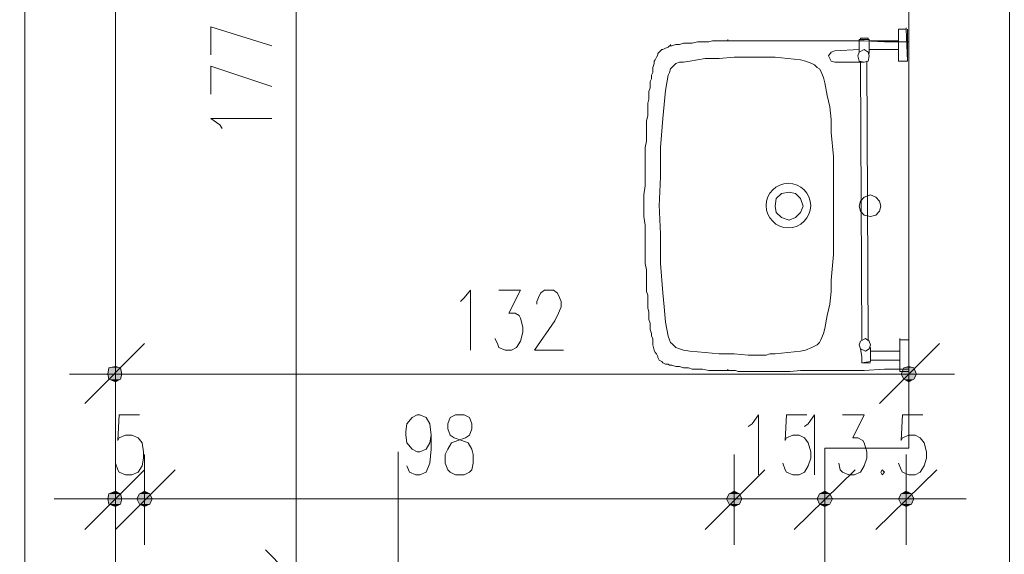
# Model space of a CAD drawing. Header units: millimetres. Extents: x -1147 to 4913, y -2332 to 921.
# Tile 111 of 119: x 3882 to 4046, y -704 to -615. Entities that reach past the tile are written whole.
import ezdxf

# ---------------------------------------------------------------- set-up
doc = ezdxf.new("R2010")
doc.units = ezdxf.units.MM
doc.header["$LTSCALE"] = 0.2
doc.layers.add('C00-00-00', color=7, linetype='Continuous')

msp = doc.modelspace()

# ---------------------------------------------------------------- hatches: boundary and pattern name
at = {"layer": 'C00-00-00'}
h = msp.add_hatch(color=256, dxfattribs=at)
h.dxf.hatch_style = 2
h.paths.add_polyline_path([(3899.074, -672.669), (3897.172, -672.669), (3898.228, -672.457)])
h = msp.add_hatch(color=256, dxfattribs=at)
h.dxf.hatch_style = 2
h.paths.add_polyline_path([(4030.097, -672.457), (4029.25, -672.669), (4030.944, -672.669)])
h = msp.add_hatch(color=256, dxfattribs=at)
h.dxf.hatch_style = 2
h.paths.add_polyline_path([(3899.287, -673.729), (3896.96, -673.729), (3897.172, -672.669)])
h = msp.add_hatch(color=256, dxfattribs=at)
h.dxf.hatch_style = 2
h.paths.add_polyline_path([(3899.074, -674.575), (3899.287, -673.729), (3896.96, -673.729)])
h = msp.add_hatch(color=256, dxfattribs=at)
h.dxf.hatch_style = 2
h.paths.add_polyline_path([(3899.074, -674.575), (3897.172, -674.575), (3896.96, -673.729)])
h = msp.add_hatch(color=256, dxfattribs=at)
h.dxf.hatch_style = 2
h.paths.add_polyline_path([(3899.287, -673.729), (3899.074, -672.669), (3897.172, -672.669)])
h = msp.add_hatch(color=256, dxfattribs=at)
h.dxf.hatch_style = 2
h.paths.add_polyline_path([(4029.25, -672.669), (4028.825, -673.729), (4031.369, -673.729)])
h = msp.add_hatch(color=256, dxfattribs=at)
h.dxf.hatch_style = 2
h.paths.add_polyline_path([(4028.825, -673.729), (4029.25, -674.575), (4030.944, -674.575)])
h = msp.add_hatch(color=256, dxfattribs=at)
h.dxf.hatch_style = 2
h.paths.add_polyline_path([(4028.825, -673.729), (4031.369, -673.729), (4030.944, -674.575)])
h = msp.add_hatch(color=256, dxfattribs=at)
h.dxf.hatch_style = 2
h.paths.add_polyline_path([(4029.25, -672.669), (4030.944, -672.669), (4031.369, -673.729)])
h = msp.add_hatch(color=256, dxfattribs=at)
h.dxf.hatch_style = 2
h.paths.add_polyline_path([(3898.228, -675.001), (3899.074, -674.575), (3897.172, -674.575)])
h = msp.add_hatch(color=256, dxfattribs=at)
h.dxf.hatch_style = 2
h.paths.add_polyline_path([(4029.25, -674.575), (4030.944, -674.575), (4030.097, -675.001)])
h = msp.add_hatch(color=256, dxfattribs=at)
h.dxf.hatch_style = 2
h.paths.add_polyline_path([(3897.172, -693.625), (3896.96, -694.472), (3899.287, -694.472)])
h = msp.add_hatch(color=256, dxfattribs=at)
h.dxf.hatch_style = 2
h.paths.add_polyline_path([(3898.228, -693.203), (3897.172, -693.625), (3899.074, -693.625)])
h = msp.add_hatch(color=256, dxfattribs=at)
h.dxf.hatch_style = 2
h.paths.add_polyline_path([(3897.172, -693.625), (3899.074, -693.625), (3899.287, -694.472)])
h = msp.add_hatch(color=256, dxfattribs=at)
h.dxf.hatch_style = 2
h.paths.add_polyline_path([(3904.368, -694.472), (3901.827, -694.472), (3902.249, -693.625)])
h = msp.add_hatch(color=256, dxfattribs=at)
h.dxf.hatch_style = 2
h.paths.add_polyline_path([(3904.368, -694.472), (3901.827, -694.472), (3902.249, -693.625)])
h = msp.add_hatch(color=256, dxfattribs=at)
h.dxf.hatch_style = 2
h.paths.add_polyline_path([(3903.942, -693.625), (3902.249, -693.625), (3903.095, -693.203)])
h = msp.add_hatch(color=256, dxfattribs=at)
h.dxf.hatch_style = 2
h.paths.add_polyline_path([(3903.942, -693.625), (3902.249, -693.625), (3903.095, -693.203)])
h = msp.add_hatch(color=256, dxfattribs=at)
h.dxf.hatch_style = 2
h.paths.add_polyline_path([(3904.368, -694.472), (3903.942, -693.625), (3902.249, -693.625)])
h = msp.add_hatch(color=256, dxfattribs=at)
h.dxf.hatch_style = 2
h.paths.add_polyline_path([(3904.368, -694.472), (3903.942, -693.625), (3902.249, -693.625)])
h = msp.add_hatch(color=256, dxfattribs=at)
h.dxf.hatch_style = 2
h.paths.add_polyline_path([(4000.253, -693.625), (3999.827, -694.472), (4002.368, -694.472)])
h = msp.add_hatch(color=256, dxfattribs=at)
h.dxf.hatch_style = 2
h.paths.add_polyline_path([(4000.253, -693.625), (3999.827, -694.472), (4002.368, -694.472)])
h = msp.add_hatch(color=256, dxfattribs=at)
h.dxf.hatch_style = 2
h.paths.add_polyline_path([(4001.1, -693.203), (4000.253, -693.625), (4001.946, -693.625)])
h = msp.add_hatch(color=256, dxfattribs=at)
h.dxf.hatch_style = 2
h.paths.add_polyline_path([(4001.1, -693.203), (4000.253, -693.625), (4001.946, -693.625)])
h = msp.add_hatch(color=256, dxfattribs=at)
h.dxf.hatch_style = 2
h.paths.add_polyline_path([(4000.253, -693.625), (4001.946, -693.625), (4002.368, -694.472)])
h = msp.add_hatch(color=256, dxfattribs=at)
h.dxf.hatch_style = 2
h.paths.add_polyline_path([(4000.253, -693.625), (4001.946, -693.625), (4002.368, -694.472)])
h = msp.add_hatch(color=256, dxfattribs=at)
h.dxf.hatch_style = 2
h.paths.add_polyline_path([(4017.396, -694.472), (4014.856, -694.472), (4015.281, -693.625)])
h = msp.add_hatch(color=256, dxfattribs=at)
h.dxf.hatch_style = 2
h.paths.add_polyline_path([(4015.281, -693.625), (4014.856, -694.472), (4017.396, -694.472)])
h = msp.add_hatch(color=256, dxfattribs=at)
h.dxf.hatch_style = 2
h.paths.add_polyline_path([(4016.975, -693.625), (4015.281, -693.625), (4016.128, -693.203)])
h = msp.add_hatch(color=256, dxfattribs=at)
h.dxf.hatch_style = 2
h.paths.add_polyline_path([(4016.128, -693.203), (4015.281, -693.625), (4016.975, -693.625)])
h = msp.add_hatch(color=256, dxfattribs=at)
h.dxf.hatch_style = 2
h.paths.add_polyline_path([(4017.396, -694.472), (4016.975, -693.625), (4015.281, -693.625)])
h = msp.add_hatch(color=256, dxfattribs=at)
h.dxf.hatch_style = 2
h.paths.add_polyline_path([(4015.281, -693.625), (4016.975, -693.625), (4017.396, -694.472)])
h = msp.add_hatch(color=256, dxfattribs=at)
h.dxf.hatch_style = 2
h.paths.add_polyline_path([(4030.944, -694.472), (4028.404, -694.472), (4028.825, -693.625)])
h = msp.add_hatch(color=256, dxfattribs=at)
h.dxf.hatch_style = 2
h.paths.add_polyline_path([(4030.522, -693.625), (4028.825, -693.625), (4029.672, -693.203)])
h = msp.add_hatch(color=256, dxfattribs=at)
h.dxf.hatch_style = 2
h.paths.add_polyline_path([(4030.944, -694.472), (4030.522, -693.625), (4028.825, -693.625)])
h = msp.add_hatch(color=256, dxfattribs=at)
h.dxf.hatch_style = 2
h.paths.add_polyline_path([(3896.96, -694.472), (3897.172, -695.318), (3899.074, -695.318)])
h = msp.add_hatch(color=256, dxfattribs=at)
h.dxf.hatch_style = 2
h.paths.add_polyline_path([(3896.96, -694.472), (3899.287, -694.472), (3899.074, -695.318)])
h = msp.add_hatch(color=256, dxfattribs=at)
h.dxf.hatch_style = 2
h.paths.add_polyline_path([(3897.172, -695.318), (3899.074, -695.318), (3898.228, -695.744)])
h = msp.add_hatch(color=256, dxfattribs=at)
h.dxf.hatch_style = 2
h.paths.add_polyline_path([(3903.942, -695.318), (3904.368, -694.472), (3901.827, -694.472)])
h = msp.add_hatch(color=256, dxfattribs=at)
h.dxf.hatch_style = 2
h.paths.add_polyline_path([(3903.942, -695.318), (3902.249, -695.318), (3901.827, -694.472)])
h = msp.add_hatch(color=256, dxfattribs=at)
h.dxf.hatch_style = 2
h.paths.add_polyline_path([(3903.942, -695.318), (3904.368, -694.472), (3901.827, -694.472)])
h = msp.add_hatch(color=256, dxfattribs=at)
h.dxf.hatch_style = 2
h.paths.add_polyline_path([(3903.942, -695.318), (3902.249, -695.318), (3901.827, -694.472)])
h = msp.add_hatch(color=256, dxfattribs=at)
h.dxf.hatch_style = 2
h.paths.add_polyline_path([(3903.095, -695.744), (3903.942, -695.318), (3902.249, -695.318)])
h = msp.add_hatch(color=256, dxfattribs=at)
h.dxf.hatch_style = 2
h.paths.add_polyline_path([(3903.095, -695.744), (3903.942, -695.318), (3902.249, -695.318)])
h = msp.add_hatch(color=256, dxfattribs=at)
h.dxf.hatch_style = 2
h.paths.add_polyline_path([(3999.827, -694.472), (4000.253, -695.318), (4001.946, -695.318)])
h = msp.add_hatch(color=256, dxfattribs=at)
h.dxf.hatch_style = 2
h.paths.add_polyline_path([(3999.827, -694.472), (4002.368, -694.472), (4001.946, -695.318)])
h = msp.add_hatch(color=256, dxfattribs=at)
h.dxf.hatch_style = 2
h.paths.add_polyline_path([(3999.827, -694.472), (4000.253, -695.318), (4001.946, -695.318)])
h = msp.add_hatch(color=256, dxfattribs=at)
h.dxf.hatch_style = 2
h.paths.add_polyline_path([(3999.827, -694.472), (4002.368, -694.472), (4001.946, -695.318)])
h = msp.add_hatch(color=256, dxfattribs=at)
h.dxf.hatch_style = 2
h.paths.add_polyline_path([(4000.253, -695.318), (4001.946, -695.318), (4001.1, -695.744)])
h = msp.add_hatch(color=256, dxfattribs=at)
h.dxf.hatch_style = 2
h.paths.add_polyline_path([(4000.253, -695.318), (4001.946, -695.318), (4001.1, -695.744)])
h = msp.add_hatch(color=256, dxfattribs=at)
h.dxf.hatch_style = 2
h.paths.add_polyline_path([(4016.975, -695.318), (4017.396, -694.472), (4014.856, -694.472)])
h = msp.add_hatch(color=256, dxfattribs=at)
h.dxf.hatch_style = 2
h.paths.add_polyline_path([(4016.975, -695.318), (4015.281, -695.318), (4014.856, -694.472)])
h = msp.add_hatch(color=256, dxfattribs=at)
h.dxf.hatch_style = 2
h.paths.add_polyline_path([(4014.856, -694.472), (4015.281, -695.318), (4016.975, -695.318)])
h = msp.add_hatch(color=256, dxfattribs=at)
h.dxf.hatch_style = 2
h.paths.add_polyline_path([(4014.856, -694.472), (4017.396, -694.472), (4016.975, -695.318)])
h = msp.add_hatch(color=256, dxfattribs=at)
h.dxf.hatch_style = 2
h.paths.add_polyline_path([(4016.128, -695.744), (4016.975, -695.318), (4015.281, -695.318)])
h = msp.add_hatch(color=256, dxfattribs=at)
h.dxf.hatch_style = 2
h.paths.add_polyline_path([(4015.281, -695.318), (4016.975, -695.318), (4016.128, -695.744)])
h = msp.add_hatch(color=256, dxfattribs=at)
h.dxf.hatch_style = 2
h.paths.add_polyline_path([(4030.522, -695.318), (4030.944, -694.472), (4028.404, -694.472)])
h = msp.add_hatch(color=256, dxfattribs=at)
h.dxf.hatch_style = 2
h.paths.add_polyline_path([(4030.522, -695.318), (4028.825, -695.318), (4028.404, -694.472)])
h = msp.add_hatch(color=256, dxfattribs=at)
h.dxf.hatch_style = 2
h.paths.add_polyline_path([(4029.672, -695.744), (4030.522, -695.318), (4028.825, -695.318)])

# ---------------------------------------------------------------- linework, layer by layer
at = {"layer": 'C00-00-00', "lineweight": 0}
for points in [[(4030.097, -538.26), (4030.097, -511.802), (4024.17, -511.802), (4024.17, -478.571), (4386.543, -478.571), (4386.543, -511.802), (4046.819, -511.802), (4046.819, -716.908), (3986.071, -716.908), (3986.071, -706.96), (4016.128, -706.96), (4016.128, -686.004), (4030.097, -686.004), (4030.097, -535.511)], [(3898.228, -511.802), (3898.228, -708.019), (3903.095, -708.019), (3903.095, -716.908), (3898.228, -716.908), (3898.228, -827.613), (3908.176, -827.613), (3908.176, -854.279), (3898.228, -854.279), (3898.228, -963.291), (3768.69, -962.865), (3768.69, -938.31), (3883.199, -938.735), (3883.199, -511.802)], [(4021.63, -620.814), (4021.842, -620.176), (4022.689, -619.755), (4023.323, -620.176), (4023.536, -620.814), (4023.323, -621.661), (4022.689, -621.869), (4021.842, -621.661)], [(4012.528, -645.791), (4012.107, -644.518), (4011.26, -643.672), (4010.201, -643.459), (4008.929, -643.672), (4008.082, -644.518), (4007.873, -645.791), (4008.082, -646.846), (4008.929, -647.693), (4010.201, -648.118), (4011.26, -647.693), (4012.107, -646.846)], [(4025.442, -645.791), (4025.229, -644.94), (4024.595, -644.306), (4023.749, -643.884), (4022.689, -644.306), (4022.055, -644.94), (4021.842, -645.791), (4022.055, -646.637), (4022.689, -647.271), (4023.749, -647.484), (4024.595, -647.271), (4025.229, -646.637)], [(4021.842, -668.861), (4022.055, -668.227), (4022.902, -667.802), (4023.536, -668.227), (4023.749, -668.861), (4023.536, -669.495), (4022.902, -669.92), (4022.055, -669.495)], [(3896.96, -673.729), (3897.172, -674.575), (3898.228, -675.001), (3899.074, -674.575), (3899.287, -673.729), (3899.074, -672.669), (3898.228, -672.457), (3897.172, -672.669)], [(4031.369, -673.729), (4030.944, -672.669), (4030.097, -672.457), (4029.25, -672.669), (4028.825, -673.729), (4029.25, -674.575), (4030.097, -675.001), (4030.944, -674.575)], [(3954.746, -680.503), (3953.895, -680.924), (3953.474, -681.983), (3953.474, -682.83), (3953.895, -683.889), (3954.533, -684.311), (3955.801, -684.736), (3956.861, -685.157), (3957.495, -686.217), (3957.708, -687.064), (3957.708, -688.544), (3957.495, -689.604), (3957.074, -690.025), (3956.227, -690.451), (3954.746, -690.451), (3953.895, -690.025), (3953.474, -689.604), (3953.048, -688.544), (3953.048, -687.064), (3953.474, -686.217), (3954.108, -685.157), (3955.167, -684.736), (3956.435, -684.311), (3957.074, -683.889), (3957.495, -682.83), (3957.495, -681.983), (3957.074, -680.924), (3956.227, -680.503)], [(4025.651, -689.604), (4025.442, -690.025), (4025.651, -690.451), (4026.076, -690.025)], [(3899.287, -694.472), (3899.074, -693.625), (3898.228, -693.203), (3897.172, -693.625), (3896.96, -694.472), (3897.172, -695.318), (3898.228, -695.744), (3899.074, -695.318)], [(3901.827, -694.472), (3902.249, -695.318), (3903.095, -695.744), (3903.942, -695.318), (3904.368, -694.472), (3903.942, -693.625), (3903.095, -693.203), (3902.249, -693.625)], [(3901.827, -694.472), (3902.249, -695.318), (3903.095, -695.744), (3903.942, -695.318), (3904.368, -694.472), (3903.942, -693.625), (3903.095, -693.203), (3902.249, -693.625)], [(4002.368, -694.472), (4001.946, -693.625), (4001.1, -693.203), (4000.253, -693.625), (3999.827, -694.472), (4000.253, -695.318), (4001.1, -695.744), (4001.946, -695.318)], [(4002.368, -694.472), (4001.946, -693.625), (4001.1, -693.203), (4000.253, -693.625), (3999.827, -694.472), (4000.253, -695.318), (4001.1, -695.744), (4001.946, -695.318)], [(4014.856, -694.472), (4015.281, -695.318), (4016.128, -695.744), (4016.975, -695.318), (4017.396, -694.472), (4016.975, -693.625), (4016.128, -693.203), (4015.281, -693.625)], [(4017.396, -694.472), (4016.975, -693.625), (4016.128, -693.203), (4015.281, -693.625), (4014.856, -694.472), (4015.281, -695.318), (4016.128, -695.744), (4016.975, -695.318)], [(4028.404, -694.472), (4028.825, -695.318), (4029.672, -695.744), (4030.522, -695.318), (4030.944, -694.472), (4030.522, -693.625), (4029.672, -693.203), (4028.825, -693.625)]]:
    msp.add_lwpolyline(points, close=True, dxfattribs=at)
for points in [[(3928.285, -702.939), (3928.285, -535.724)], [(3924.264, -619.121), (3914.103, -615.942), (3914.103, -620.601)], [(4028.404, -621.661), (4028.404, -616.368)], [(4028.404, -616.368), (4029.672, -616.368)], [(4028.404, -616.368), (4028.404, -621.661)], [(4029.672, -616.368), (4029.672, -616.155)], [(4029.884, -621.661), (4029.672, -616.368)], [(4029.884, -616.368), (4029.884, -621.661)], [(4030.097, -618.482), (4026.076, -618.482), (4022.689, -618.274), (3997.5, -618.274), (3996.866, -618.482), (3994.96, -618.482), (3994.113, -618.695), (3992.632, -618.695), (3991.998, -618.908), (3991.36, -618.908), (3990.726, -619.121), (3990.305, -619.121)], [(4000.04, -618.274), (4000.04, -618.061)], [(4030.097, -618.482), (4030.097, -672.882), (4026.076, -672.882), (4022.689, -673.095), (4012.107, -673.095), (4010.409, -673.303), (4001.734, -673.303), (4001.308, -673.095)], [(4021.842, -619.121), (4021.842, -618.061)], [(4023.536, -618.061), (4021.842, -618.061)], [(4022.055, -618.061), (4022.055, -617.848)], [(4022.055, -617.848), (4022.689, -617.848)], [(4023.323, -617.848), (4022.689, -617.848)], [(4023.323, -618.061), (4023.323, -617.848)], [(4023.536, -618.274), (4023.536, -618.061)], [(4023.536, -619.755), (4023.536, -618.274)], [(4028.404, -618.274), (4023.536, -618.274)], [(3990.305, -619.121), (3990.092, -619.329), (3989.667, -619.542), (3989.245, -619.755), (3989.033, -619.755), (3988.611, -620.176), (3988.399, -620.389), (3988.399, -620.601), (3988.186, -621.023), (3987.973, -621.448), (3987.765, -621.661), (3987.765, -622.082), (3987.552, -622.716), (3987.552, -623.563), (3987.339, -623.988), (3987.339, -624.622), (3987.13, -625.044), (3987.13, -626.103), (3986.918, -626.737), (3986.918, -628.009), (3986.705, -628.643), (3986.705, -630.762), (3986.492, -631.609), (3986.492, -634.992), (3986.284, -636.051), (3986.284, -642.404), (3986.071, -643.884), (3986.071, -645.791)], [(3990.513, -619.121), (3990.305, -619.121)], [(3990.513, -619.121), (3990.513, -618.908)], [(4017.821, -621.869), (4017.183, -621.661), (4016.762, -620.814), (4017.183, -620.176), (4017.821, -619.967)], [(4017.821, -619.967), (4021.842, -619.755)], [(4021.842, -619.121), (4021.842, -620.176)], [(4023.536, -619.755), (4023.536, -620.389)], [(4028.404, -619.755), (4023.536, -619.755)], [(4017.609, -645.791), (4017.609, -637.536), (4017.183, -633.511), (4017.183, -631.396), (4016.975, -629.277), (4016.549, -627.375), (4016.128, -625.256), (4015.915, -624.41), (4015.49, -623.35), (4015.281, -622.929), (4014.856, -622.716), (4014.435, -622.295), (4014.009, -622.082), (4012.954, -621.661), (4012.107, -621.448), (4009.988, -621.235), (4007.873, -621.023), (4001.1, -621.023), (3998.559, -621.235), (3996.232, -621.235), (3993.692, -621.661), (3992.632, -621.869), (3991.998, -621.869), (3991.36, -622.082), (3990.939, -622.503), (3990.726, -622.716), (3990.513, -622.929), (3990.305, -623.563), (3990.092, -623.988), (3989.667, -626.528), (3989.458, -628.856), (3989.245, -631.183), (3988.82, -636.051), (3988.82, -640.919), (3988.611, -645.791)], [(4023.323, -668.014), (4023.11, -621.661)], [(4028.404, -621.661), (4028.404, -621.448)], [(4028.404, -621.661), (4029.884, -621.661)], [(3924.264, -625.89), (3914.103, -622.503), (3914.103, -627.162)], [(4022.689, -621.869), (4017.821, -621.869)], [(4022.268, -668.014), (4022.055, -621.869)], [(3916.009, -632.877), (3915.584, -632.243), (3914.103, -631.183), (3924.264, -631.183)], [(3990.513, -672.248), (3990.305, -672.248), (3990.092, -672.035), (3989.667, -672.035), (3989.245, -671.822), (3989.033, -671.61), (3988.611, -671.401), (3988.399, -670.976), (3988.399, -670.767), (3988.186, -670.342), (3987.973, -670.129), (3987.765, -669.708), (3987.552, -668.861), (3987.552, -667.802), (3987.339, -667.38), (3987.339, -666.955), (3987.13, -666.321), (3987.13, -665.261), (3986.918, -664.627), (3986.918, -663.355), (3986.705, -662.721), (3986.705, -660.606), (3986.492, -659.972), (3986.492, -656.373), (3986.284, -655.313), (3986.284, -648.965), (3986.071, -647.484), (3986.071, -645.791)], [(4017.609, -645.578), (4017.609, -653.832), (4017.183, -658.066), (4017.183, -659.972), (4016.975, -662.087), (4016.549, -663.993), (4016.128, -666.108), (4015.915, -666.955), (4015.49, -668.014), (4015.281, -668.436), (4014.856, -668.861), (4014.435, -669.074), (4014.009, -669.282), (4012.954, -669.708), (4012.107, -669.92), (4009.988, -670.129), (4007.873, -670.342), (4007.027, -670.342), (4006.389, -670.554), (4003.427, -670.554), (4001.1, -670.342), (3998.559, -670.342), (3996.232, -670.129), (3993.692, -669.92), (3992.632, -669.708), (3991.998, -669.495), (3991.36, -669.282), (3990.939, -668.861), (3990.726, -668.648), (3990.513, -668.436), (3990.305, -668.014), (3990.092, -667.38), (3989.667, -665.053), (3989.458, -662.508), (3989.245, -660.181), (3988.82, -655.313), (3988.82, -650.446), (3988.611, -645.578)], [(3955.593, -661.662), (3956.227, -661.028), (3957.282, -659.76), (3957.282, -669.708)], [(3961.941, -659.76), (3965.541, -659.76), (3963.635, -663.568), (3964.694, -663.568), (3965.328, -663.993), (3965.541, -664.415), (3965.962, -665.899), (3965.962, -666.746), (3965.541, -668.227), (3964.903, -669.282), (3964.056, -669.708), (3962.997, -669.708), (3961.941, -669.282), (3961.729, -668.648), (3961.303, -667.802)], [(3968.29, -662.087), (3968.29, -661.662), (3968.715, -660.606), (3968.924, -660.181), (3969.562, -659.76), (3971.043, -659.76), (3971.677, -660.181), (3971.889, -660.606), (3972.311, -661.662), (3972.311, -662.508), (3971.889, -663.568), (3971.251, -664.84), (3967.868, -669.708), (3972.736, -669.708)], [(3898.228, -666.108), (3898.228, -681.137)], [(4030.097, -681.137), (4030.097, -666.108)], [(3893.147, -678.596), (3903.095, -668.648)], [(4023.749, -669.92), (4023.749, -669.282)], [(4035.177, -668.648), (4025.229, -678.596)], [(4028.616, -668.014), (4028.616, -667.802)], [(4028.616, -668.014), (4028.616, -673.303)], [(4028.616, -668.014), (4030.097, -668.014)], [(4028.616, -673.303), (4028.616, -668.014)], [(4030.097, -668.014), (4030.097, -673.303)], [(4030.097, -668.014), (4030.097, -673.303)], [(4022.268, -670.767), (4022.055, -669.495)], [(4022.268, -670.767), (4022.268, -671.822), (4022.902, -671.822)], [(4023.749, -671.401), (4023.749, -669.92)], [(4028.616, -669.92), (4023.749, -669.92)], [(3998.559, -673.095), (3996.866, -673.095), (3995.806, -672.882), (3994.113, -672.882), (3993.479, -672.669), (3992.632, -672.669), (3991.998, -672.457), (3991.36, -672.457), (3990.726, -672.248), (3990.305, -672.248)], [(4023.749, -671.61), (4022.268, -671.822)], [(4023.749, -671.822), (4022.902, -671.822)], [(4023.749, -671.401), (4023.749, -671.61)], [(4028.616, -671.401), (4023.749, -671.401)], [(3905.636, -673.729), (3890.607, -673.729)], [(3903.095, -673.729), (4025.229, -673.729)], [(3998.768, -673.095), (3998.559, -673.095)], [(4001.308, -673.095), (3998.768, -673.095)], [(4000.04, -673.095), (4000.04, -672.882)], [(4022.689, -673.729), (4037.718, -673.729)], [(4028.616, -673.303), (4030.097, -673.303)], [(3902.249, -680.503), (3898.866, -680.503), (3898.653, -684.736), (3898.866, -684.311), (3899.921, -683.889), (3900.981, -683.889), (3902.04, -684.311), (3902.674, -685.157), (3902.887, -686.642), (3902.887, -687.698), (3902.674, -688.97), (3902.04, -690.025), (3900.981, -690.451), (3899.921, -690.451), (3898.866, -690.025), (3898.653, -689.604), (3898.228, -688.544)], [(3950.721, -683.889), (3950.508, -685.157), (3949.874, -686.217), (3948.815, -686.642), (3948.393, -686.642), (3947.547, -686.217), (3946.7, -685.157), (3946.487, -683.889), (3946.487, -683.255), (3946.7, -681.983), (3947.547, -680.924), (3948.393, -680.503), (3948.815, -680.503), (3949.874, -680.924), (3950.508, -681.983), (3950.721, -683.889), (3950.721, -686.217), (3950.508, -688.544), (3949.874, -690.025), (3948.815, -690.451), (3948.181, -690.451), (3947.125, -690.025), (3946.7, -688.97)], [(4003.427, -682.405), (4004.061, -681.983), (4005.12, -680.503), (4005.12, -690.451)], [(4013.162, -680.503), (4009.775, -680.503), (4009.563, -684.736), (4009.775, -684.311), (4010.835, -683.889), (4011.894, -683.889), (4012.741, -684.311), (4013.375, -685.157), (4013.8, -686.642), (4013.8, -687.698), (4013.375, -688.97), (4012.741, -690.025), (4011.894, -690.451), (4010.835, -690.451), (4009.775, -690.025), (4009.563, -689.604), (4009.141, -688.544)], [(4012.741, -682.405), (4013.375, -681.983), (4014.435, -680.503), (4014.435, -690.451)], [(4019.09, -680.503), (4022.689, -680.503), (4020.783, -684.311), (4021.63, -684.311), (4022.476, -684.736), (4022.689, -685.157), (4023.11, -686.642), (4023.11, -687.698), (4022.689, -688.97), (4022.055, -690.025), (4020.996, -690.451), (4020.149, -690.451), (4019.09, -690.025), (4018.668, -689.604), (4018.455, -688.544)], [(4032.425, -680.503), (4029.038, -680.503), (4028.825, -684.736), (4029.038, -684.311), (4030.097, -683.889), (4031.156, -683.889), (4032.003, -684.311), (4032.637, -685.157), (4033.059, -686.642), (4033.059, -687.698), (4032.637, -688.97), (4032.003, -690.025), (4031.156, -690.451), (4030.097, -690.451), (4029.038, -690.025), (4028.825, -689.604), (4028.404, -688.544)], [(3898.228, -702.092), (3898.228, -687.064)], [(3903.095, -687.064), (3903.095, -702.092)], [(3903.095, -687.064), (3903.095, -702.092)], [(3945.219, -740.404), (3945.219, -686.642)], [(4001.1, -702.092), (4001.1, -687.064)], [(4001.1, -702.092), (4001.1, -687.064)], [(4016.128, -687.064), (4016.128, -702.092)], [(4016.128, -702.092), (4016.128, -687.064)], [(4029.672, -687.064), (4029.672, -702.092)], [(3903.095, -689.604), (3893.147, -699.552)], [(3898.228, -699.552), (3908.176, -689.604)], [(3898.228, -699.552), (3908.176, -689.604)], [(4006.18, -689.604), (3996.232, -699.552)], [(4006.18, -689.604), (3996.232, -699.552)], [(4011.048, -699.552), (4021.208, -689.604)], [(4021.208, -689.604), (4011.048, -699.552)], [(4024.595, -699.552), (4034.752, -689.604)], [(3893.147, -694.472), (3888.071, -694.472)], [(3890.607, -694.472), (3905.636, -694.472)], [(3910.716, -694.472), (3895.687, -694.472)], [(3910.716, -694.472), (3895.687, -694.472)], [(3898.228, -694.472), (3903.095, -694.472)], [(3908.176, -694.472), (3913.043, -694.472)], [(3908.176, -694.472), (3996.232, -694.472)], [(3996.232, -694.472), (3991.151, -694.472)], [(3993.692, -694.472), (4008.716, -694.472)], [(3993.692, -694.472), (4008.716, -694.472)], [(4001.1, -694.472), (4016.128, -694.472)], [(4011.048, -694.472), (4006.18, -694.472)], [(4023.536, -694.472), (4008.716, -694.472)], [(4008.716, -694.472), (4023.536, -694.472)], [(4016.128, -694.472), (4029.672, -694.472)], [(4021.208, -694.472), (4026.076, -694.472)], [(4037.079, -694.472), (4022.055, -694.472)], [(4034.752, -694.472), (4039.624, -694.472)], [(3928.285, -700.399), (3928.285, -715.427)], [(3933.152, -713.1), (3923.204, -702.939)]]:
    msp.add_lwpolyline(points, dxfattribs=at)
msp.add_circle((4010.095, -645.682), 3.705, dxfattribs=at)

doc.saveas('drawing.dxf')
